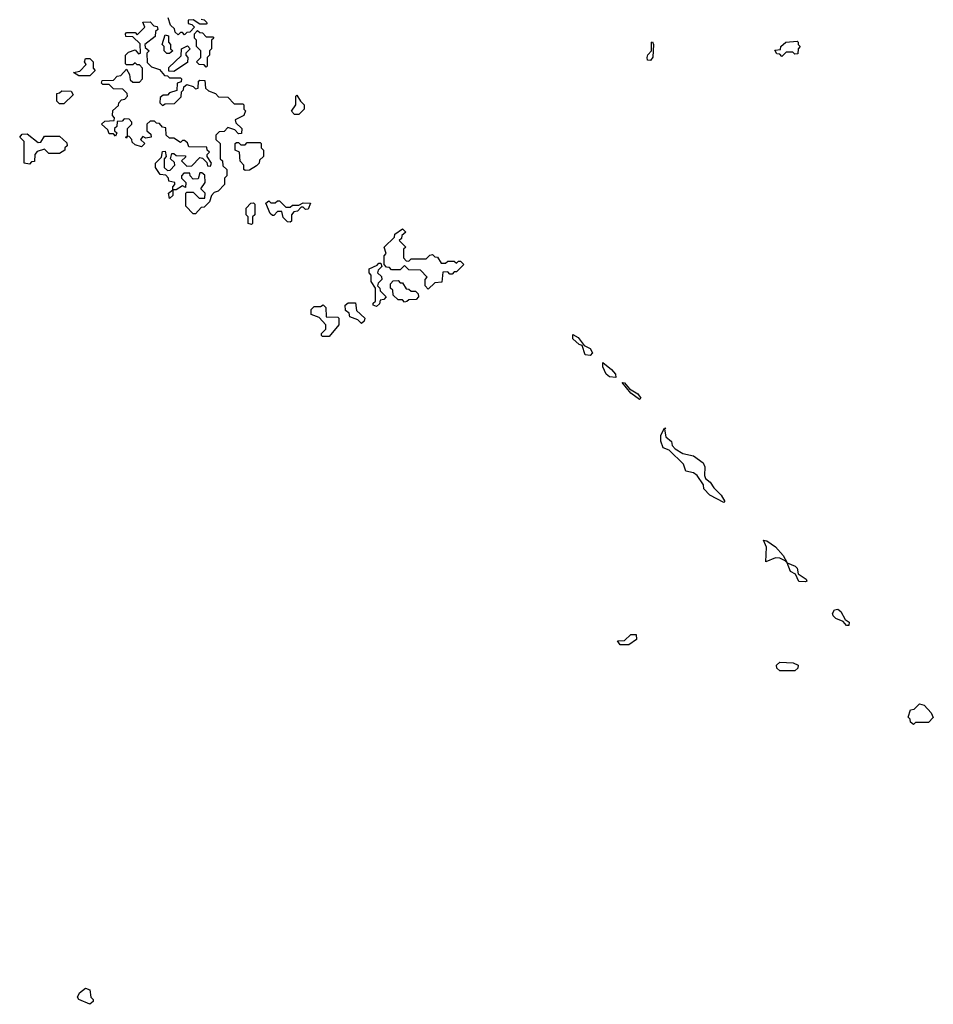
# Model space of a CAD drawing. Extents: x 2708302 to 2968450, y 494490 to 722710.
# Tile 67 of 256: x 2793360 to 2797597, y 628392 to 632960. Entities that reach past the tile are written whole.
import ezdxf

# ---------------------------------------------------------------- set-up
doc = ezdxf.new("R2010")
doc.units = 0

msp = doc.modelspace()

# ---------------------------------------------------------------- linework, layer by layer
at = {"layer": '0CON20XD'}
for points in [[(2794125, 632890), (2794115, 632900), (2794105, 632900), (2794095, 632890), (2794081.7, 632901.7), (2794078.3, 632918.3), (2794060, 632935), (2794048.3, 632968.3)], [(2794175, 632060), (2794165, 632060), (2794130, 632095), (2794130, 632155), (2794135, 632160), (2794165, 632160), (2794191.7, 632131.7), (2794218.3, 632131.7), (2794220, 632155), (2794200, 632175), (2794220, 632205), (2794218.3, 632238.3), (2794205, 632250), (2794195, 632250), (2794188.3, 632221.7), (2794165, 632220), (2794150, 632235), (2794148.3, 632248.3), (2794121.7, 632248.3), (2794110, 632235), (2794110, 632225), (2794130, 632205), (2794128.3, 632181.7), (2794115, 632190), (2794085, 632170), (2794070, 632170), (2794070, 632145), (2794055, 632130), (2794050, 632155), (2794070, 632170), (2794070, 632185), (2794080, 632195), (2794080, 632205), (2794051.7, 632211.7), (2794050, 632225), (2794038.3, 632238.3), (2794011.7, 632241.7), (2793990, 632275), (2793990, 632295), (2794018.3, 632321.7), (2794021.7, 632348.3), (2794035, 632350), (2794040, 632325), (2794030, 632315), (2794030, 632275), (2794045, 632260), (2794058.3, 632261.7), (2794080, 632285), (2794078.3, 632298.3), (2794060, 632315), (2794065, 632340), (2794075, 632340), (2794085, 632330), (2794128.3, 632328.3), (2794128.3, 632321.7), (2794110, 632305), (2794135, 632280), (2794158.3, 632281.7), (2794195, 632320), (2794208.3, 632318.3), (2794228.3, 632298.3), (2794231.7, 632281.7), (2794245, 632280), (2794250, 632295), (2794230, 632325), (2794230, 632335), (2794240, 632345), (2794230, 632355), (2794228.3, 632368.3), (2794145, 632370), (2794138.3, 632388.3), (2794125, 632400), (2794115, 632400), (2794105, 632390), (2794075, 632410), (2794055, 632410), (2794040, 632425), (2794038.3, 632458.3), (2794021.7, 632461.7), (2794008.3, 632478.3), (2793995, 632480), (2793985, 632490), (2793965, 632490), (2793950, 632475), (2793950, 632445), (2793968.3, 632428.3), (2793970, 632415), (2793945, 632410), (2793931.7, 632418.3), (2793920, 632405), (2793940, 632385), (2793925, 632370), (2793895, 632380), (2793881.7, 632391.7), (2793880, 632405), (2793868.3, 632418.3), (2793860, 632420), (2793855, 632410), (2793850, 632415), (2793860, 632420), (2793860, 632455), (2793880, 632475), (2793880, 632485), (2793868.3, 632498.3), (2793845, 632500), (2793835, 632490), (2793811.7, 632488.3), (2793810, 632465), (2793800, 632455), (2793800, 632445), (2793810, 632435), (2793805, 632420), (2793795, 632430), (2793775, 632430), (2793768.3, 632448.3), (2793740, 632475), (2793755, 632490), (2793798.3, 632491.7), (2793800, 632505), (2793790, 632515), (2793791.7, 632538.3), (2793818.3, 632561.7), (2793820, 632575), (2793831.7, 632588.3), (2793848.3, 632591.7), (2793860, 632605), (2793858.3, 632618.3), (2793838.3, 632638.3), (2793795, 632640), (2793775, 632660), (2793745, 632660), (2793740, 632665), (2793741.7, 632678.3), (2793795, 632680), (2793811.7, 632698.3), (2793828.3, 632701.7), (2793855, 632730), (2793870, 632705), (2793871.7, 632681.7), (2793885, 632670), (2793915, 632670), (2793930, 632685), (2793930, 632735), (2793915, 632750), (2793905, 632750), (2793895, 632760), (2793885, 632750), (2793855, 632750), (2793850, 632755), (2793850, 632795), (2793865, 632810), (2793895, 632820), (2793911.7, 632801.7), (2793920, 632805), (2793918.3, 632848.3), (2793885, 632880), (2793851.7, 632881.7), (2793850, 632895), (2793855, 632900), (2793895, 632900), (2793905, 632890), (2793940, 632925), (2793931.7, 632948.3), (2793965, 632950), (2793981.7, 632931.7), (2793998.3, 632928.3), (2794000, 632915), (2793990, 632905), (2793988.3, 632881.7), (2793940, 632845), (2793941.7, 632831.7), (2793960, 632815), (2793950, 632805), (2793951.7, 632761.7), (2793971.7, 632741.7), (2794008.3, 632728.3), (2794031.7, 632701.7), (2794045, 632700), (2794055, 632690), (2794105, 632690), (2794110, 632685), (2794108.3, 632671.7), (2794090, 632665), (2794088.3, 632631.7), (2794055, 632620), (2794045, 632610), (2794025, 632610), (2794011.7, 632598.3), (2794010, 632575), (2794021.7, 632561.7), (2794035, 632570), (2794078.3, 632571.7), (2794108.3, 632601.7), (2794110, 632625), (2794120, 632635), (2794121.7, 632648.3), (2794135, 632660), (2794165, 632650), (2794175, 632640), (2794188.3, 632641.7), (2794190, 632675), (2794195, 632680), (2794218.3, 632678.3), (2794221.7, 632641.7), (2794235, 632630), (2794268.3, 632618.3), (2794281.7, 632601.7), (2794325, 632600), (2794355, 632570), (2794395, 632570), (2794400, 632565), (2794400, 632545), (2794407.5, 632537.5), (2794400, 632515), (2794360, 632495), (2794361.7, 632481.7), (2794390, 632455), (2794388.3, 632431.7), (2794375, 632430), (2794358.3, 632448.3), (2794325, 632460), (2794308.3, 632441.7), (2794285, 632440), (2794270, 632425), (2794270, 632405), (2794290, 632385), (2794290, 632315), (2794300, 632305), (2794301.7, 632281.7), (2794320, 632265), (2794320, 632235), (2794310, 632225), (2794310, 632195), (2794280, 632165), (2794261.7, 632158.3), (2794250, 632145), (2794240, 632115), (2794215, 632090), (2794201.7, 632088.3), (2794175, 632060)], [(2794201.7, 632961.7), (2794215, 632960), (2794230, 632945), (2794225, 632940), (2794195, 632940), (2794165, 632960), (2794141.7, 632958.3), (2794141.7, 632941.7), (2794158.3, 632938.3), (2794170, 632925), (2794148.3, 632901.7), (2794135, 632900), (2794125, 632890)], [(2794055, 632802.5), (2794043, 632803), (2794030, 632815), (2794030, 632835), (2794020, 632845), (2794035, 632890), (2794050, 632885), (2794050, 632855), (2794060, 632845), (2794060, 632825), (2794070, 632815), (2794055, 632802.5)], [(2794225, 632740), (2794215, 632750), (2794191.7, 632751.7), (2794180, 632765), (2794200, 632785), (2794200, 632815), (2794180, 632835), (2794180, 632865), (2794170, 632875), (2794170, 632895), (2794185, 632910), (2794195, 632900), (2794208.3, 632898.3), (2794225, 632880), (2794255, 632880), (2794260, 632875), (2794250, 632865), (2794250, 632825), (2794240, 632815), (2794240, 632795), (2794230, 632785), (2794230, 632745), (2794225, 632740)], [(2794075, 632720), (2794051.7, 632721.7), (2794051.7, 632738.3), (2794108.3, 632791.7), (2794110, 632825), (2794138.3, 632838.3), (2794150, 632825), (2794130, 632805), (2794130, 632795), (2794140, 632785), (2794138.3, 632761.7), (2794075, 632720)], [(2796285, 632770), (2796271.7, 632771.7), (2796270, 632785), (2796273, 632797), (2796290, 632815), (2796290, 632855), (2796295, 632857.5), (2796300, 632845), (2796296.4, 632786.4), (2796285, 632770)], [(2796895, 632790), (2796885, 632800), (2796871.7, 632801.7), (2796861.7, 632818.3), (2796888.3, 632821.7), (2796890, 632835), (2796913.6, 632856.4), (2796965, 632860), (2796970, 632855), (2796970, 632845), (2796980, 632835), (2796970, 632825), (2796968.3, 632801.7), (2796955, 632800), (2796945, 632810), (2796915, 632810), (2796895, 632790)], [(2793685, 632700), (2793635, 632700), (2793610, 632715), (2793638.3, 632721.7), (2793668.3, 632751.7), (2793660, 632765), (2793665, 632780), (2793685, 632780), (2793700, 632765), (2793700, 632735), (2793710, 632725), (2793685, 632700)], [(2793565, 632570), (2793545, 632570), (2793531.7, 632581.7), (2793531.7, 632618.3), (2793545, 632620), (2793555, 632630), (2793598.3, 632628.3), (2793608.3, 632611.7), (2793565, 632570)], [(2794655, 632520), (2794635, 632520), (2794620, 632535), (2794640, 632565), (2794640, 632605), (2794645, 632610), (2794661.7, 632581.7), (2794680, 632565), (2794680, 632545), (2794655, 632520)], [(2793405, 632290), (2793380, 632295), (2793380, 632395), (2793360, 632415), (2793371.7, 632428.3), (2793395, 632430), (2793445, 632390), (2793458.3, 632391.7), (2793475, 632420), (2793545, 632420), (2793578.3, 632388.3), (2793580, 632375), (2793570, 632365), (2793570, 632355), (2793545, 632340), (2793495, 632340), (2793475, 632360), (2793441.7, 632348.3), (2793430, 632335), (2793428.3, 632301.7), (2793415, 632300), (2793405, 632290)], [(2794405, 632260), (2794400, 632265), (2794400, 632285), (2794383, 632303), (2794380, 632345), (2794360, 632355), (2794360, 632385), (2794365, 632390), (2794375, 632390), (2794385, 632380), (2794405, 632380), (2794415, 632390), (2794475, 632390), (2794480, 632385), (2794480, 632365), (2794490, 632355), (2794490, 632325), (2794471.7, 632308.3), (2794470, 632295), (2794458.3, 632281.7), (2794425, 632262.5), (2794405, 632260)], [(2794435, 632010), (2794420, 632015), (2794420, 632045), (2794410, 632055), (2794410, 632085), (2794431.7, 632108.3), (2794445, 632110), (2794450, 632105), (2794450, 632055), (2794440, 632045), (2794440, 632015), (2794435, 632010)], [(2794615, 632020), (2794601.7, 632021.7), (2794581.7, 632041.7), (2794575, 632070), (2794555, 632070), (2794538.3, 632051.7), (2794531.7, 632051.7), (2794521.7, 632061.7), (2794501.7, 632108.3), (2794515, 632120), (2794525, 632110), (2794545, 632110), (2794555, 632120), (2794565, 632120), (2794595, 632090), (2794615, 632090), (2794625, 632100), (2794655, 632100), (2794675, 632110), (2794708.3, 632108.3), (2794698.3, 632081.7), (2794685, 632080), (2794675, 632090), (2794665, 632090), (2794648.3, 632071.7), (2794631.7, 632068.3), (2794620, 632055), (2794620, 632025), (2794615, 632020)], [(2795255, 631710), (2795240, 631725), (2795240, 631755), (2795250, 631765), (2795218.3, 631798.3), (2795165, 631800), (2795145, 631820), (2795125, 631800), (2795085, 631800), (2795075, 631810), (2795061.7, 631811.7), (2795050, 631825), (2795050, 631865), (2795060, 631875), (2795050, 631905), (2795098.3, 631951.7), (2795100, 631965), (2795135, 631990), (2795150, 631975), (2795131.7, 631958.3), (2795130, 631945), (2795120, 631935), (2795150, 631905), (2795140, 631895), (2795140, 631855), (2795151.7, 631841.7), (2795165, 631840), (2795175, 631850), (2795245, 631850), (2795261.7, 631868.3), (2795275, 631870), (2795285, 631860), (2795298.3, 631858.3), (2795315, 631830), (2795335, 631830), (2795345, 631840), (2795375, 631840), (2795385, 631830), (2795395, 631840), (2795405, 631840), (2795420, 631825), (2795385, 631790), (2795375, 631790), (2795365, 631780), (2795355, 631780), (2795345, 631790), (2795321.7, 631788.3), (2795318.3, 631741.7), (2795285, 631740), (2795255, 631710)], [(2795015, 631630), (2795000, 631635), (2795000, 631645), (2795010, 631655), (2795010, 631715), (2794990, 631745), (2794990, 631775), (2794980, 631785), (2794980, 631805), (2795018.3, 631821.7), (2795025, 631830), (2795035, 631830), (2795040, 631815), (2795021.7, 631798.3), (2795020, 631785), (2795038.3, 631768.3), (2795040, 631755), (2795021.7, 631738.3), (2795020, 631725), (2795030, 631715), (2795031.7, 631701.7), (2795060, 631675), (2795048.3, 631661.7), (2795031.7, 631658.3), (2795028.3, 631641.7), (2795015, 631630)], [(2795145, 631650), (2795135, 631660), (2795115, 631660), (2795091.7, 631681.7), (2795090, 631705), (2795080, 631715), (2795080, 631735), (2795091.7, 631748.3), (2795115, 631750), (2795125, 631740), (2795135, 631740), (2795151.7, 631711.7), (2795165, 631710), (2795175, 631700), (2795195, 631700), (2795208.3, 631688.3), (2795210, 631675), (2795198.3, 631661.7), (2795165, 631660), (2795155, 631652.5), (2795145, 631650)], [(2794945, 631550), (2794928.3, 631568.3), (2794891.7, 631581.7), (2794888.3, 631598.3), (2794871.7, 631611.7), (2794870, 631635), (2794883, 631647), (2794917, 631647), (2794921.7, 631611.7), (2794960, 631575), (2794958.3, 631561.7), (2794945, 631550)], [(2794795, 631490), (2794765, 631490), (2794760, 631495), (2794760, 631505), (2794780, 631525), (2794780, 631545), (2794748.3, 631578.3), (2794711.7, 631591.7), (2794712.5, 631615), (2794725, 631630), (2794755, 631630), (2794767, 631637), (2794780, 631625), (2794781.7, 631581.7), (2794835, 631580), (2794840, 631575), (2794840, 631545), (2794795, 631490)], [(2796005, 631402.5), (2795982.5, 631405), (2795968.3, 631448.3), (2795953.9, 631453.9), (2795925, 631480), (2795925, 631500), (2795950, 631485), (2795978.3, 631448.3), (2796005.7, 631435), (2796015.9, 631414.1), (2796005, 631402.5)], [(2796125, 631300), (2796095, 631303.8), (2796080, 631315), (2796065, 631350), (2796065, 631370), (2796105, 631338), (2796123.3, 631315), (2796125, 631300)], [(2796235, 631197.5), (2796195, 631227.5), (2796153.3, 631276.7), (2796165, 631275.8), (2796187.5, 631247.5), (2796226, 631225), (2796240, 631205), (2796235, 631197.5)], [(2796625, 630720), (2796560, 630755), (2796533, 630783), (2796531.7, 630801.7), (2796502.5, 630845), (2796485, 630857.5), (2796450, 630865), (2796438.3, 630898.3), (2796372.5, 630962.5), (2796343.6, 630973.6), (2796333.3, 631005), (2796333, 631033), (2796350, 631065), (2796356.2, 631065), (2796350, 631060), (2796356.2, 631025), (2796383, 631003), (2796386.7, 630985), (2796400, 630970), (2796435, 630947.5), (2796485, 630937.5), (2796530, 630905), (2796537.5, 630885), (2796536, 630845), (2796541.2, 630831.2), (2796562.5, 630815), (2796578.8, 630788.8), (2796613.3, 630755), (2796630, 630725), (2796625, 630720)], [(2797005, 630352.5), (2796973.6, 630353.6), (2796958.3, 630388.3), (2796935, 630400), (2796920, 630440), (2796910, 630450), (2796885, 630462.5), (2796865, 630463.3), (2796820, 630445), (2796823, 630513), (2796810, 630545), (2796825, 630542.5), (2796865, 630514), (2796900, 630475), (2796920, 630440), (2796956.2, 630425), (2796965.6, 630415), (2796970, 630390), (2797006.7, 630365), (2797010, 630355), (2797005, 630352.5)], [(2797205, 630150), (2797195, 630150), (2797178.3, 630168.3), (2797145, 630182.5), (2797132.5, 630195), (2797130, 630205), (2797138.3, 630221.7), (2797155, 630225.5), (2797168, 630215), (2797188.3, 630178.3), (2797207.5, 630165), (2797205, 630150)], [(2796185, 630060), (2796145, 630060), (2796131.7, 630078.3), (2796165, 630080), (2796195, 630107.5), (2796218.3, 630108.3), (2796220, 630085), (2796185, 630060)], [(2796955, 629940), (2796885, 629940), (2796871.7, 629951.7), (2796870, 629965), (2796885, 629980), (2796947, 629977), (2796970, 629965), (2796968.3, 629951.7), (2796955, 629940)], [(2797505, 629690), (2797491.7, 629701.7), (2797490, 629715), (2797480, 629725), (2797491.7, 629758.3), (2797508.3, 629761.7), (2797533, 629787), (2797555, 629780), (2797587.5, 629745), (2797597, 629723), (2797575, 629700), (2797515, 629700), (2797505, 629690)], [(2793685, 628392.5), (2793634.1, 628414.1), (2793627.5, 628425), (2793637.5, 628445), (2793665, 628466.7), (2793685, 628460), (2793690, 628425), (2793700, 628415), (2793700, 628405), (2793685, 628392.5)]]:
    msp.add_lwpolyline(points, dxfattribs=at)

doc.saveas('drawing.dxf')
